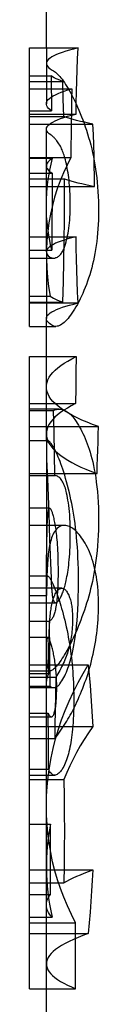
# Model space of a CAD drawing. Header units: inches. Extents: x 0 to 286, y 0 to 185.
# Tile 57 of 72: x 159.3441 to 159.4066, y 136.8182 to 137.7076. Entities that reach past the tile are written whole.
import ezdxf

# ---------------------------------------------------------------- set-up
doc = ezdxf.new("R2010")
doc.units = ezdxf.units.IN
doc.header["$LTSCALE"] = 15.75
doc.header["$MEASUREMENT"] = 0
doc.linetypes.add('HIDDEN', pattern=[0.2, 0.1, -0.1])
doc.layers.get('0').update_dxf_attribs({"linetype": 'CONTINUOUS'})
doc.layers.add('DEFAULT_2', color=8, linetype='HIDDEN')

msp = doc.modelspace()

# ---------------------------------------------------------------- linework, layer by layer
at = {"color": 7, "linetype": 'Continuous'}
for p, q in [((159.35939, 137.68206), (159.35939, 138.05706)), ((159.3441, 137.43054), (159.3441, 137.68206)), ((159.3441, 137.68206), (159.38803, 137.68206)), ((159.3441, 137.62233), (159.38619, 137.62233)), ((159.35939, 137.51144), (159.35939, 137.60883)), ((159.3441, 137.51144), (159.38619, 137.51144)), ((159.3441, 137.45171), (159.38803, 137.45171)), ((159.35939, 137.3273), (159.35939, 137.4377)), ((159.3441, 137.43054), (159.35939, 137.43054)), ((159.3441, 136.83232), (159.3441, 137.40325)), ((159.3441, 137.40325), (159.35939, 137.40325)), ((159.35939, 137.35582), (159.3441, 137.35582)), ((159.3441, 137.35458), (159.35939, 137.35458)), ((159.36089, 137.3273), (159.3441, 137.3273)), ((159.3441, 137.10429), (159.36607, 137.10429)), ((159.35939, 136.99696), (159.35939, 137.10429)), ((159.3441, 136.89187), (159.38584, 136.89187)), ((159.3441, 136.83232), (159.38584, 136.83232)), ((159.35939, 136.38413), (159.35939, 136.83232))]:
    msp.add_line(p, q, dxfattribs=at)
for points in [[(159.38619, 137.62233), (159.3864, 137.63235), (159.38666, 137.64234), (159.38695, 137.65231), (159.38727, 137.66225), (159.38763, 137.67217), (159.38803, 137.68206)], [(159.35939, 137.60882), (159.35954, 137.60986), (159.36002, 137.61093), (159.36081, 137.612), (159.36193, 137.61307), (159.36337, 137.61413), (159.36513, 137.61518), (159.36721, 137.61623), (159.3696, 137.61727), (159.3723, 137.6183), (159.37532, 137.61933), (159.37864, 137.62034), (159.38226, 137.62134), (159.38619, 137.62233)], [(159.38803, 137.45171), (159.38763, 137.4616), (159.38727, 137.47152), (159.38695, 137.48146), (159.38666, 137.49143), (159.3864, 137.50142), (159.38619, 137.51144)], [(159.35939, 137.4377), (159.35948, 137.43851), (159.35987, 137.43956), (159.36057, 137.44061), (159.36157, 137.44165), (159.36288, 137.44269), (159.36449, 137.44372), (159.3664, 137.44475), (159.36861, 137.44577), (159.37112, 137.44678), (159.37393, 137.44779), (159.37702, 137.44878), (159.38041, 137.44977), (159.38408, 137.45074), (159.38803, 137.45171)], [(159.36329, 137.3253), (159.36274, 137.32599), (159.36224, 137.32653), (159.36178, 137.32692), (159.36137, 137.32718), (159.36101, 137.32729), (159.36089, 137.3273)], [(159.37945, 137.2835), (159.37856, 137.28697), (159.37768, 137.29024), (159.37681, 137.29332), (159.37595, 137.29622), (159.3751, 137.29896), (159.37426, 137.30154), (159.37343, 137.30397), (159.3726, 137.30628), (159.37178, 137.30846), (159.37096, 137.31053), (159.37015, 137.3125), (159.36934, 137.31436), (159.36854, 137.31611), (159.36775, 137.31775), (159.36697, 137.31929), (159.3662, 137.32073), (159.36544, 137.32205), (159.3647, 137.32326), (159.36398, 137.32434), (159.36329, 137.3253)], [(159.38843, 137.19959), (159.3884, 137.20558), (159.38831, 137.21129), (159.38817, 137.21669), (159.38796, 137.22184), (159.38771, 137.22675), (159.38741, 137.23145), (159.38707, 137.23599), (159.38668, 137.24036), (159.38625, 137.24458), (159.38579, 137.24866), (159.38529, 137.25259), (159.38476, 137.2564), (159.3842, 137.26008), (159.38361, 137.26366), (159.38298, 137.26716), (159.38233, 137.27057), (159.38165, 137.2739), (159.38095, 137.27716), (159.38021, 137.28037), (159.37945, 137.2835)], [(159.37962, 137.12384), (159.38042, 137.12633), (159.3812, 137.12895), (159.38194, 137.1317), (159.38265, 137.13459), (159.38332, 137.13763), (159.38397, 137.14084), (159.38458, 137.14423), (159.38516, 137.14782), (159.3857, 137.15164), (159.38621, 137.1557), (159.38668, 137.16004), (159.3871, 137.16466), (159.38747, 137.16958), (159.38779, 137.17483), (159.38805, 137.18044), (159.38825, 137.18642), (159.38837, 137.19281), (159.38843, 137.19959)], [(159.3717, 137.10777), (159.3726, 137.10906), (159.37348, 137.11042), (159.37434, 137.11185), (159.37517, 137.11336), (159.37597, 137.11493), (159.37675, 137.11656), (159.3775, 137.11827), (159.37823, 137.12005), (159.37894, 137.12191), (159.37962, 137.12384)], [(159.36607, 137.10429), (159.36649, 137.10431), (159.36711, 137.1044), (159.36773, 137.10457), (159.36833, 137.10482), (159.36893, 137.10513), (159.36951, 137.10552), (159.37008, 137.10597), (159.37063, 137.1065), (159.37117, 137.1071), (159.3717, 137.10777)], [(159.38584, 136.89187), (159.38201, 136.89943), (159.37845, 136.9071), (159.37519, 136.9149), (159.37221, 136.92279), (159.36954, 136.93079), (159.36717, 136.93888), (159.3651, 136.94707), (159.36335, 136.95533), (159.36191, 136.96366), (159.36079, 136.97207), (159.36, 136.98053), (159.35953, 136.98905), (159.35939, 136.99691)], [(159.38584, 136.83232), (159.38573, 136.84225), (159.38567, 136.85217), (159.38564, 136.86209), (159.38567, 136.87202), (159.38573, 136.88194), (159.38584, 136.89187)]]:
    msp.add_lwpolyline(points, dxfattribs=at)
at = {"layer": 'DEFAULT_2', "color": 8, "linetype": 'HIDDEN'}
for p, q in [((159.35939, 137.68206), (159.35939, 137.63157)), ((159.3441, 137.65684), (159.36374, 137.65684)), ((159.3441, 137.6518), (159.3742, 137.6518)), ((159.36374, 137.65684), (159.36418, 137.62521)), ((159.37467, 137.63597), (159.3742, 137.6518)), ((159.3441, 137.64527), (159.38237, 137.64527)), ((159.37506, 137.62018), (159.37467, 137.63597)), ((159.3441, 137.62521), (159.36418, 137.62521)), ((159.3441, 137.62018), (159.37506, 137.62018)), ((159.3441, 137.61327), (159.40152, 137.61327)), ((159.3441, 137.58322), (159.38162, 137.58322)), ((159.3441, 137.5824), (159.36505, 137.5824)), ((159.3441, 137.56893), (159.36457, 137.56893)), ((159.36457, 137.56893), (159.36457, 137.54573)), ((159.3441, 137.56389), (159.37581, 137.56389)), ((159.37583, 137.54536), (159.37581, 137.56389)), ((159.3441, 137.55698), (159.40292, 137.55698)), ((159.36457, 137.54573), (159.36448, 137.52253)), ((159.36448, 137.52253), (159.36429, 137.49931)), ((159.35939, 137.49792), (159.35939, 137.51144)), ((159.3441, 137.49931), (159.36429, 137.49931)), ((159.3441, 137.49222), (159.36575, 137.49222)), ((159.35939, 137.49469), (159.35939, 137.4377)), ((159.3441, 137.458), (159.36285, 137.458)), ((159.3441, 137.45231), (159.3742, 137.45231)), ((159.35939, 137.43054), (159.36797, 137.43054)), ((159.35939, 137.40325), (159.38641, 137.40325)), ((159.38641, 137.40325), (159.38612, 137.38912)), ((159.38612, 137.38912), (159.38589, 137.37496)), ((159.38589, 137.37496), (159.38574, 137.36078)), ((159.3441, 137.36078), (159.38574, 137.36078)), ((159.37078, 137.35582), (159.35939, 137.35582)), ((159.35939, 137.35458), (159.36595, 137.35458)), ((159.36639, 137.33495), (159.36595, 137.35458)), ((159.3441, 137.34003), (159.4064, 137.34003)), ((159.36676, 137.31535), (159.36639, 137.33495)), ((159.35939, 137.3273), (159.35939, 137.19593)), ((159.35939, 137.32143), (159.35939, 137.32026)), ((159.36706, 137.29578), (159.36676, 137.31535)), ((159.35964, 137.31039), (159.36038, 137.29275)), ((159.3441, 137.29755), (159.40515, 137.29755)), ((159.3441, 137.29578), (159.36706, 137.29578)), ((159.36038, 137.29275), (159.36151, 137.26195)), ((159.36231, 137.26647), (159.3441, 137.26647)), ((159.36151, 137.26195), (159.36234, 137.23806)), ((159.37576, 137.25083), (159.3441, 137.25083)), ((159.36002, 137.24294), (159.36018, 137.24943)), ((159.36234, 137.23806), (159.36364, 137.20315)), ((159.35954, 137.20213), (159.35966, 137.21782)), ((159.36075, 137.20494), (159.3441, 137.20494)), ((159.35953, 137.18759), (159.35939, 137.19598)), ((159.35941, 137.17733), (159.35954, 137.20213)), ((159.36364, 137.20315), (159.36377, 137.20046)), ((159.36377, 137.20046), (159.36389, 137.19802)), ((159.36389, 137.19802), (159.36402, 137.19574)), ((159.37339, 137.19402), (159.3441, 137.19402)), ((159.3441, 137.18759), (159.35953, 137.18759)), ((159.35959, 137.19187), (159.35953, 137.18759)), ((159.3441, 137.18099), (159.36769, 137.18099)), ((159.35939, 137.10429), (159.35941, 137.17733)), ((159.3441, 137.16446), (159.36205, 137.16446)), ((159.36205, 137.16446), (159.36228, 137.13502)), ((159.35944, 137.14803), (159.3594, 137.15502)), ((159.36078, 137.14951), (159.3441, 137.14951)), ((159.35949, 137.14347), (159.35944, 137.14803)), ((159.35957, 137.13919), (159.35949, 137.14347)), ((159.36165, 137.13735), (159.36173, 137.14299)), ((159.36173, 137.14299), (159.3618, 137.14674)), ((159.3618, 137.14674), (159.3619, 137.15051)), ((159.35943, 137.13471), (159.3594, 137.11693)), ((159.35946, 137.13801), (159.35943, 137.13471)), ((159.35962, 137.13718), (159.35957, 137.13919)), ((159.3616, 137.13153), (159.36165, 137.13735)), ((159.36228, 137.13502), (159.36263, 137.10567)), ((159.3441, 137.12496), (159.3973, 137.12496)), ((159.36155, 137.11703), (159.3616, 137.13153)), ((159.3441, 137.11952), (159.36314, 137.11952)), ((159.3441, 137.11703), (159.36155, 137.11703)), ((159.3441, 137.1138), (159.36785, 137.1138)), ((159.3441, 137.10567), (159.36263, 137.10567)), ((159.3441, 137.10505), (159.3594, 137.10505)), ((159.3594, 137.10505), (159.35939, 137.10605)), ((159.3441, 137.0811), (159.36109, 137.0811)), ((159.36123, 137.05588), (159.36109, 137.0811)), ((159.3441, 137.07784), (159.36381, 137.07784)), ((159.3441, 137.0691), (159.40126, 137.0691)), ((159.3441, 137.05823), (159.36697, 137.05823)), ((159.36143, 137.03071), (159.36123, 137.05588)), ((159.36697, 137.05823), (159.36936, 137.06148)), ((159.3441, 137.03071), (159.36143, 137.03071)), ((159.3441, 137.02524), (159.36695, 137.02524)), ((159.3441, 137.02143), (159.37516, 137.02143)), ((159.35939, 136.83232), (159.35939, 136.99696)), ((159.3441, 136.98098), (159.36306, 136.98098)), ((159.36315, 136.95979), (159.36306, 136.98098)), ((159.36316, 136.93859), (159.36315, 136.95979)), ((159.3441, 136.93966), (159.40134, 136.93966)), ((159.36307, 136.9174), (159.36316, 136.93859)), ((159.3441, 136.92781), (159.37519, 136.92781)), ((159.3441, 136.9174), (159.36307, 136.9174)), ((159.3441, 136.89684), (159.36478, 136.89684)), ((159.3441, 136.88205), (159.3973, 136.88205))]:
    msp.add_line(p, q, dxfattribs=at)
for points in [[(159.38803, 137.68206), (159.38403, 137.68109), (159.38031, 137.6801), (159.37689, 137.6791), (159.37376, 137.67809), (159.37094, 137.67707), (159.36842, 137.67604), (159.3662, 137.67501), (159.3643, 137.67396), (159.3627, 137.67292), (159.36141, 137.67186), (159.36044, 137.6708), (159.35978, 137.66974), (159.35944, 137.66868), (159.35939, 137.66806)], [(159.35939, 137.66806), (159.35941, 137.66762), (159.3597, 137.66656), (159.36031, 137.66549), (159.36123, 137.66443), (159.36246, 137.66337), (159.36401, 137.66232), (159.36587, 137.66127)], [(159.36587, 137.66127), (159.36675, 137.66076), (159.36765, 137.66012), (159.36858, 137.65935), (159.36953, 137.65847), (159.3705, 137.65747), (159.3715, 137.65636), (159.37252, 137.65514), (159.37356, 137.6538), (159.37463, 137.65234), (159.37572, 137.65077), (159.37683, 137.64907), (159.37796, 137.64727), (159.37911, 137.64535), (159.38027, 137.64332), (159.38145, 137.64119), (159.38263, 137.63894), (159.38383, 137.63657), (159.38505, 137.63408), (159.38627, 137.63147), (159.38751, 137.62873), (159.38876, 137.62586), (159.39002, 137.62286)], [(159.3742, 137.6518), (159.37204, 137.65263), (159.37004, 137.65346), (159.36821, 137.6543), (159.36655, 137.65514), (159.36506, 137.65599), (159.36374, 137.65684)], [(159.35939, 137.63157), (159.35941, 137.63199), (159.35967, 137.63313), (159.36024, 137.63426), (159.36112, 137.63539), (159.36229, 137.63652), (159.36377, 137.63764), (159.36554, 137.63875), (159.36762, 137.63986), (159.36999, 137.64096), (159.37265, 137.64206), (159.3756, 137.64314), (159.37884, 137.64421), (159.38237, 137.64527)], [(159.38237, 137.64527), (159.38216, 137.63496), (159.38198, 137.62463), (159.38184, 137.61429), (159.38173, 137.60394), (159.38166, 137.59359), (159.38162, 137.58322)], [(159.36418, 137.62521), (159.36263, 137.62634), (159.36138, 137.62746), (159.36043, 137.62859), (159.35979, 137.62973), (159.35945, 137.63086), (159.35939, 137.63157)], [(159.39002, 137.62286), (159.39119, 137.61997), (159.39233, 137.61701), (159.39345, 137.61399), (159.39453, 137.61091), (159.39559, 137.60777), (159.39661, 137.60455), (159.3976, 137.60126), (159.39855, 137.5979), (159.39946, 137.59446), (159.40033, 137.59095), (159.40115, 137.58738), (159.40191, 137.58376), (159.40262, 137.58011), (159.40328, 137.57639), (159.40388, 137.57261), (159.40443, 137.56874), (159.40492, 137.56476), (159.40535, 137.5607), (159.40573, 137.55654), (159.40604, 137.55231), (159.40627, 137.54801), (159.40645, 137.54365), (159.40655, 137.53925), (159.40658, 137.5348)], [(159.40152, 137.61327), (159.39755, 137.6141), (159.39377, 137.61494), (159.39017, 137.61579), (159.38676, 137.61665), (159.38354, 137.61752), (159.38052, 137.6184), (159.37769, 137.61928), (159.37506, 137.62018)], [(159.40292, 137.55698), (159.40282, 137.56632), (159.40267, 137.57568), (159.40247, 137.58505), (159.40221, 137.59444), (159.40189, 137.60385), (159.40152, 137.61327)], [(159.36346, 137.60346), (159.362, 137.60452), (159.36086, 137.60559), (159.36005, 137.60665), (159.35956, 137.60772), (159.35939, 137.60882)], [(159.3761, 137.58285), (159.37574, 137.58413), (159.37536, 137.58536), (159.37497, 137.58654), (159.37455, 137.58768), (159.37412, 137.58881), (159.37366, 137.58992), (159.37317, 137.59102), (159.37264, 137.59212), (159.37207, 137.59323), (159.37146, 137.59432), (159.37082, 137.59539), (159.37017, 137.5964), (159.36956, 137.59729), (159.36897, 137.59809), (159.36841, 137.59881), (159.36788, 137.59945), (159.36736, 137.60003), (159.36687, 137.60056), (159.36638, 137.60105), (159.36592, 137.6015), (159.36547, 137.60191), (159.36503, 137.60228), (159.36462, 137.60262), (159.36421, 137.60293), (159.36383, 137.60321), (159.36346, 137.60346)], [(159.38162, 137.58322), (159.3781, 137.57628), (159.37487, 137.56921), (159.37192, 137.56202), (159.36926, 137.55469), (159.3669, 137.54722), (159.36484, 137.53964), (159.3631, 137.53193), (159.36169, 137.5241), (159.3606, 137.51617), (159.35986, 137.50813), (159.35946, 137.5), (159.35939, 137.49476)], [(159.36505, 137.5824), (159.36372, 137.58154), (159.36257, 137.58069), (159.3616, 137.57983), (159.36082, 137.57898), (159.3602, 137.57814), (159.35976, 137.57729), (159.35949, 137.57645), (159.35939, 137.57561), (159.35939, 137.57552)], [(159.35939, 137.54044), (159.35949, 137.5456), (159.35975, 137.55078), (159.36019, 137.55597), (159.36079, 137.56118), (159.36157, 137.56643), (159.36253, 137.57171), (159.3637, 137.57703), (159.36505, 137.5824)], [(159.38105, 137.54124), (159.38103, 137.54431), (159.38097, 137.54726), (159.38087, 137.5501), (159.38074, 137.55282), (159.38057, 137.55543), (159.38037, 137.55795), (159.38015, 137.56038), (159.3799, 137.56273), (159.37962, 137.565), (159.37932, 137.56719), (159.37899, 137.56932), (159.37865, 137.57138), (159.37828, 137.57339), (159.37789, 137.57536), (159.37748, 137.57728), (159.37704, 137.57917), (159.37658, 137.58103), (159.3761, 137.58285)], [(159.35939, 137.57552), (159.35945, 137.57477), (159.35968, 137.57393), (159.36008, 137.57309), (159.36065, 137.57225), (159.36138, 137.57142), (159.36228, 137.57059), (159.36334, 137.56976), (159.36457, 137.56893)], [(159.37581, 137.56389), (159.37852, 137.56299), (159.38142, 137.56211), (159.38452, 137.56123), (159.38782, 137.56036), (159.39131, 137.5595), (159.39499, 137.55865), (159.39886, 137.55781), (159.40292, 137.55698)], [(159.37551, 137.50823), (159.37573, 137.52681), (159.37583, 137.54536)], [(159.36213, 137.50955), (159.36128, 137.51468), (159.36059, 137.51982), (159.36005, 137.52497), (159.35967, 137.53012), (159.35945, 137.53528), (159.35939, 137.53981)], [(159.37616, 137.50315), (159.37671, 137.50496), (159.37722, 137.50682), (159.37771, 137.50873), (159.37816, 137.5107), (159.37859, 137.51272), (159.37898, 137.51482), (159.37934, 137.51699), (159.37968, 137.51924), (159.37998, 137.52159), (159.38025, 137.52403), (159.38048, 137.52658), (159.38068, 137.52924), (159.38084, 137.53203), (159.38095, 137.53495), (159.38103, 137.53802), (159.38105, 137.54124)], [(159.40658, 137.5348), (159.40654, 137.5307), (159.40644, 137.52663), (159.40627, 137.52261), (159.40603, 137.51863), (159.40572, 137.51473), (159.40535, 137.5109), (159.40491, 137.50716), (159.40442, 137.50352), (159.40387, 137.49999), (159.40327, 137.49655), (159.40262, 137.49319), (159.40192, 137.48989), (159.40116, 137.48665), (159.40034, 137.48346), (159.39948, 137.48032), (159.39857, 137.47725), (159.39761, 137.47425), (159.39661, 137.47131), (159.39557, 137.46846), (159.3945, 137.46568), (159.3934, 137.46299), (159.39227, 137.46038), (159.39113, 137.45787), (159.38996, 137.45544)], [(159.38619, 137.51144), (159.38243, 137.51049), (159.37895, 137.50953), (159.37574, 137.50856), (159.37281, 137.50759), (159.37017, 137.5066), (159.36781, 137.50561), (159.36574, 137.50461), (159.36396, 137.5036), (159.36247, 137.50259), (159.36127, 137.50157), (159.36036, 137.50055), (159.35975, 137.49953), (159.35944, 137.49851), (159.35939, 137.49792)], [(159.36429, 137.49931), (159.36314, 137.50443), (159.36213, 137.50955)], [(159.3742, 137.45231), (159.37475, 137.47098), (159.37518, 137.48961), (159.37551, 137.50823)], [(159.35939, 137.49792), (159.35941, 137.49749), (159.35969, 137.49646), (159.36025, 137.49544), (159.36111, 137.49442), (159.36227, 137.49341)], [(159.36575, 137.49222), (159.36587, 137.49222), (159.36641, 137.49225), (159.36696, 137.49234), (159.36753, 137.49247), (159.36811, 137.49266), (159.36871, 137.49291), (159.36933, 137.49323), (159.36997, 137.49363), (159.37061, 137.49411), (159.37125, 137.49466), (159.37186, 137.49527), (159.37244, 137.49592), (159.37298, 137.49661), (159.37349, 137.49734), (159.37396, 137.49809), (159.3744, 137.49887), (159.3748, 137.49968), (159.37518, 137.50051), (159.37553, 137.50137), (159.37586, 137.50225), (159.37616, 137.50315)], [(159.35939, 137.49476), (159.35941, 137.49178), (159.35972, 137.48346), (159.36039, 137.47506), (159.36144, 137.46657), (159.36285, 137.458)], [(159.36227, 137.49341), (159.36264, 137.49314), (159.36303, 137.4929), (159.36345, 137.4927), (159.3639, 137.49252), (159.36436, 137.49239), (159.36485, 137.49229), (159.36535, 137.49223), (159.36575, 137.49222)], [(159.36285, 137.458), (159.3642, 137.45704), (159.36577, 137.45608), (159.36756, 137.45513), (159.36956, 137.45418), (159.37177, 137.45324), (159.3742, 137.45231)], [(159.38996, 137.45544), (159.38867, 137.45286), (159.38739, 137.45046), (159.38614, 137.44823), (159.38491, 137.44616), (159.38371, 137.44424), (159.38251, 137.44244), (159.38133, 137.44078), (159.38015, 137.43923), (159.37897, 137.43779), (159.3778, 137.43647), (159.37665, 137.43527), (159.3755, 137.4342), (159.37437, 137.43326), (159.37327, 137.43246), (159.37219, 137.4318), (159.37113, 137.43127), (159.3701, 137.43089), (159.3691, 137.43064), (159.36811, 137.43054), (159.36797, 137.43054)], [(159.36532, 137.4312), (159.36357, 137.43224), (159.36213, 137.43328), (159.36098, 137.43432), (159.36015, 137.43537), (159.35962, 137.43642), (159.35939, 137.43747), (159.35939, 137.4377)], [(159.36797, 137.43054), (159.36715, 137.4306), (159.36622, 137.43082), (159.36532, 137.4312)], [(159.35939, 137.37591), (159.35954, 137.37804), (159.36003, 137.38022), (159.36084, 137.38239), (159.36198, 137.38456), (159.36344, 137.38671), (159.36522, 137.38884), (159.36732, 137.39097), (159.36973, 137.39307), (159.37246, 137.39515), (159.3755, 137.39721), (159.37884, 137.39925), (159.38247, 137.40126), (159.38641, 137.40325)], [(159.4064, 137.34003), (159.40115, 137.34196), (159.3962, 137.34392), (159.39154, 137.34592), (159.38718, 137.34795), (159.38312, 137.35), (159.37937, 137.35207), (159.37593, 137.35417), (159.37281, 137.35629), (159.37001, 137.35843), (159.36753, 137.36058), (159.36538, 137.36274), (159.36356, 137.36491), (159.36206, 137.3671), (159.3609, 137.36928), (159.36006, 137.37147), (159.35956, 137.37366), (159.35939, 137.37591)], [(159.38574, 137.36078), (159.38192, 137.3588), (159.37838, 137.3568), (159.37513, 137.35478), (159.37218, 137.35273), (159.36952, 137.35065), (159.36717, 137.34856), (159.36512, 137.34645), (159.36338, 137.34432), (159.36195, 137.34218), (159.36083, 137.34002), (159.36003, 137.33786), (159.35955, 137.33568), (159.35939, 137.33349)], [(159.36595, 137.35458), (159.36716, 137.35515), (159.36842, 137.35554), (159.36971, 137.35576), (159.37078, 137.35582)], [(159.37078, 137.35582), (159.37101, 137.35582), (159.37231, 137.35571), (159.37358, 137.35547), (159.37482, 137.3551), (159.37602, 137.35461), (159.37718, 137.35403), (159.3783, 137.35336), (159.37937, 137.3526), (159.3804, 137.35177), (159.38139, 137.35087), (159.38234, 137.3499), (159.38325, 137.34887), (159.38413, 137.34777)], [(159.38413, 137.34777), (159.3852, 137.34632), (159.38626, 137.34478), (159.38732, 137.34315), (159.38837, 137.34144), (159.38941, 137.33964), (159.39045, 137.33775), (159.39146, 137.33578), (159.39247, 137.33372), (159.39345, 137.33157), (159.39442, 137.32934), (159.39536, 137.32702), (159.39628, 137.32462), (159.39717, 137.32215), (159.39803, 137.31959), (159.39887, 137.31697), (159.39967, 137.31426)], [(159.40515, 137.29755), (159.40544, 137.30466), (159.4057, 137.31176), (159.40592, 137.31884), (159.40611, 137.32591), (159.40627, 137.33298), (159.4064, 137.34003)], [(159.35939, 137.33349), (159.35954, 137.33132), (159.36003, 137.32913), (159.36083, 137.32694), (159.36195, 137.32475), (159.3634, 137.32257), (159.36517, 137.32039), (159.36726, 137.31822), (159.36967, 137.31607), (159.37239, 137.31392), (159.37543, 137.3118), (159.37878, 137.30969), (159.38244, 137.3076), (159.38639, 137.30554), (159.39065, 137.3035), (159.3952, 137.30148), (159.40003, 137.2995), (159.40515, 137.29755)], [(159.36017, 137.32685), (159.35998, 137.32648), (159.35982, 137.32603), (159.3597, 137.32547), (159.35959, 137.32483), (159.35951, 137.32409), (159.35946, 137.32327), (159.35942, 137.32239), (159.35939, 137.32143)], [(159.36089, 137.3273), (159.36069, 137.32727), (159.36041, 137.32712), (159.36017, 137.32685)], [(159.35939, 137.31942), (159.3594, 137.31825), (159.35943, 137.31696), (159.35947, 137.31554), (159.35951, 137.31397), (159.35964, 137.31039)], [(159.39967, 137.31426), (159.40048, 137.31129), (159.40126, 137.30817), (159.402, 137.30489), (159.4027, 137.30144), (159.40337, 137.29781), (159.40398, 137.294), (159.40454, 137.29), (159.40505, 137.28579), (159.40549, 137.28135), (159.40587, 137.27667), (159.40617, 137.27175), (159.4064, 137.26657), (159.40653, 137.26111), (159.40658, 137.25538)], [(159.37729, 137.28172), (159.37693, 137.28307), (159.37655, 137.28435), (159.37615, 137.28555), (159.37573, 137.28669), (159.37529, 137.28776), (159.37483, 137.28878), (159.37434, 137.28974), (159.37383, 137.29064), (159.37329, 137.2915), (159.37271, 137.2923), (159.3721, 137.29304), (159.37146, 137.29371), (159.37078, 137.2943), (159.37008, 137.29481), (159.36935, 137.29522), (159.3686, 137.29552), (159.36783, 137.29571), (159.36706, 137.29578)], [(159.38105, 137.24191), (159.38102, 137.24607), (159.38095, 137.24997), (159.38083, 137.25362), (159.38066, 137.25703), (159.38046, 137.26022), (159.38021, 137.26322), (159.37994, 137.26602), (159.37964, 137.26866), (159.37931, 137.27115), (159.37895, 137.2735), (159.37857, 137.27572), (159.37817, 137.27782), (159.37774, 137.27982), (159.37729, 137.28172)], [(159.36134, 137.2645), (159.36141, 137.26487), (159.3615, 137.26521), (159.36158, 137.26551), (159.36167, 137.26576), (159.36177, 137.26598), (159.36187, 137.26615), (159.36197, 137.26629), (159.36207, 137.26639), (159.36218, 137.26644), (159.3623, 137.26647), (159.36231, 137.26647)], [(159.36231, 137.26647), (159.36241, 137.26646), (159.36253, 137.26641), (159.36266, 137.26633), (159.36279, 137.26622), (159.36293, 137.26607), (159.36307, 137.26589)], [(159.36018, 137.24943), (159.36026, 137.25196), (159.36031, 137.25316), (159.36037, 137.25433), (159.36042, 137.25546), (159.36049, 137.25655), (159.36055, 137.25761), (159.36063, 137.25863), (159.36071, 137.2596), (159.36079, 137.26054), (159.36089, 137.26143), (159.36099, 137.26227), (159.3611, 137.26306), (159.36121, 137.2638), (159.36134, 137.2645)], [(159.36307, 137.26589), (159.36331, 137.26553), (159.36355, 137.2651), (159.36379, 137.26461), (159.36404, 137.26406), (159.36428, 137.26344), (159.36453, 137.26276), (159.36477, 137.26201), (159.36502, 137.26119), (159.36527, 137.26031), (159.36552, 137.25935), (159.36578, 137.25831), (159.36603, 137.25719), (159.36629, 137.25599), (159.36655, 137.2547), (159.36682, 137.25331), (159.36708, 137.25181), (159.36735, 137.25021), (159.36762, 137.2485)], [(159.37576, 137.25083), (159.37492, 137.25079), (159.37383, 137.25061), (159.37274, 137.25029), (159.37166, 137.24981), (159.37061, 137.24918), (159.36958, 137.24838), (159.36857, 137.2474), (159.36759, 137.24625)], [(159.36762, 137.2485), (159.36786, 137.24692), (159.36808, 137.24526), (159.3683, 137.24351), (159.3685, 137.24167), (159.3687, 137.23974), (159.36889, 137.23769), (159.36907, 137.23552), (159.36924, 137.23321), (159.36939, 137.23076), (159.36954, 137.22814), (159.36966, 137.22537), (159.36977, 137.22242), (159.36985, 137.21929), (159.36991, 137.21597), (159.36995, 137.21246), (159.36996, 137.20876)], [(159.39123, 137.23972), (159.39015, 137.24116), (159.38904, 137.24252), (159.38793, 137.2438), (159.3868, 137.24499), (159.38568, 137.24607), (159.38456, 137.24704), (159.38345, 137.2479), (159.38237, 137.24864), (159.3813, 137.24927), (159.38024, 137.24979), (159.3792, 137.25021), (159.37815, 137.25053), (159.37709, 137.25073), (159.37602, 137.25083), (159.37576, 137.25083)], [(159.40658, 137.25538), (159.40654, 137.251), (159.40643, 137.2465), (159.40625, 137.24185), (159.40599, 137.23716), (159.40565, 137.23247), (159.40523, 137.22785), (159.40475, 137.22338), (159.40421, 137.21907), (159.40363, 137.21498), (159.40301, 137.21107), (159.40235, 137.20732), (159.40166, 137.20372), (159.40094, 137.20022), (159.40018, 137.19682), (159.39938, 137.19348), (159.39855, 137.19018), (159.39766, 137.1869), (159.39674, 137.18366), (159.39577, 137.18044), (159.39477, 137.17727), (159.39373, 137.17415), (159.39267, 137.17109), (159.39158, 137.16811), (159.39048, 137.16519)], [(159.35966, 137.21782), (159.35981, 137.23129), (159.35991, 137.23733), (159.36002, 137.24294)], [(159.36759, 137.24625), (159.36675, 137.24507), (159.36599, 137.2438), (159.3653, 137.24244), (159.36467, 137.241), (159.36411, 137.23948), (159.3636, 137.23789), (159.36313, 137.23622), (159.36271, 137.23448), (159.36232, 137.23266), (159.36198, 137.23076), (159.36166, 137.22877), (159.36137, 137.22671)], [(159.37728, 137.20101), (159.37765, 137.20276), (159.378, 137.20457), (159.37835, 137.20646), (159.37868, 137.20843), (159.37899, 137.21048), (159.37929, 137.21264), (159.37958, 137.2149), (159.37984, 137.21729), (159.38009, 137.21981), (159.38032, 137.22247), (159.38052, 137.22528), (159.38069, 137.22825), (159.38084, 137.23139), (159.38095, 137.2347), (159.38101, 137.23821), (159.38105, 137.24191)], [(159.40658, 137.17825), (159.40655, 137.18174), (159.40646, 137.18517), (159.40631, 137.18856), (159.4061, 137.19188), (159.40582, 137.19513), (159.40549, 137.19829), (159.40509, 137.20134), (159.40465, 137.20428), (159.40415, 137.2071), (159.40361, 137.20982), (159.40302, 137.21246), (159.40237, 137.21501), (159.40168, 137.21751), (159.40093, 137.21994), (159.40013, 137.2223), (159.39929, 137.22459), (159.39839, 137.2268), (159.39746, 137.22893), (159.39649, 137.23097), (159.39548, 137.23291), (159.39445, 137.23476), (159.39339, 137.23652), (159.39232, 137.23817), (159.39123, 137.23972)], [(159.36137, 137.22671), (159.36116, 137.225), (159.36097, 137.22317), (159.36079, 137.22123), (159.36062, 137.21915), (159.36046, 137.21693), (159.36032, 137.21454), (159.36018, 137.21197), (159.36006, 137.20921), (159.35994, 137.20623), (159.35984, 137.20302), (159.35974, 137.19958), (159.35959, 137.19187)], [(159.35939, 137.19693), (159.35941, 137.19827), (159.35944, 137.19947), (159.35949, 137.20054), (159.35955, 137.2015), (159.35964, 137.20233), (159.35974, 137.20305), (159.35986, 137.20365), (159.36001, 137.20414), (159.36017, 137.20451), (159.36036, 137.20477), (159.36058, 137.20492), (159.36075, 137.20494)], [(159.36075, 137.20494), (159.36083, 137.20494), (159.36111, 137.20484), (159.36142, 137.2046), (159.36176, 137.20425), (159.36213, 137.20376), (159.36253, 137.20317), (159.36296, 137.20246), (159.36341, 137.20164)], [(159.36996, 137.20876), (159.36994, 137.20518), (159.3699, 137.20183), (159.36982, 137.19872), (159.36973, 137.19583), (159.3696, 137.19313), (159.36946, 137.19062), (159.3693, 137.18829), (159.36913, 137.18612), (159.36894, 137.1841), (159.36873, 137.18221), (159.36852, 137.18045), (159.36829, 137.17879), (159.36804, 137.17724), (159.36779, 137.17578)], [(159.36341, 137.20164), (159.36399, 137.20053), (159.36459, 137.19933), (159.36521, 137.19803), (159.36584, 137.19664), (159.36648, 137.19517), (159.36713, 137.1936), (159.36779, 137.19196), (159.36846, 137.19023), (159.36913, 137.18841), (159.3698, 137.18652), (159.37048, 137.18454), (159.37116, 137.18247), (159.37183, 137.18034), (159.37251, 137.17811), (159.37319, 137.17577), (159.37388, 137.17333), (159.37457, 137.17076), (159.37527, 137.16805), (159.37598, 137.16519), (159.37669, 137.16217)], [(159.36402, 137.19574), (159.3641, 137.19465), (159.36417, 137.19358), (159.36425, 137.19252), (159.36434, 137.19149), (159.36443, 137.19047), (159.36453, 137.18948), (159.36464, 137.18852), (159.36476, 137.18761), (159.36489, 137.18673)], [(159.36935, 137.18175), (159.36984, 137.18219), (159.37032, 137.18271), (159.37079, 137.1833), (159.37126, 137.18396), (159.37171, 137.18468), (159.37215, 137.18545), (159.37257, 137.18626), (159.37298, 137.18711), (159.37337, 137.188), (159.37376, 137.18893), (159.37413, 137.18991), (159.3745, 137.19094), (159.37487, 137.19203), (159.37524, 137.19317), (159.3756, 137.19438), (159.37596, 137.19565), (159.37631, 137.19695), (159.37664, 137.19829), (159.37697, 137.19964), (159.37728, 137.20101)], [(159.36209, 137.15618), (159.36216, 137.15789), (159.36224, 137.1596), (159.36234, 137.16132), (159.36244, 137.16304), (159.36255, 137.16473), (159.36267, 137.16639), (159.36281, 137.16799), (159.36295, 137.16954), (159.3631, 137.17104), (159.36327, 137.17249), (159.36344, 137.1739), (159.36364, 137.17529), (159.36384, 137.17664), (159.36407, 137.17798), (159.36432, 137.1793), (159.36459, 137.18059), (159.3649, 137.18188), (159.36523, 137.18314), (159.3656, 137.18438), (159.36601, 137.18558), (159.36646, 137.18674), (159.36695, 137.18785), (159.36749, 137.18892), (159.36808, 137.18994), (159.36873, 137.19089), (159.36944, 137.19178)], [(159.36489, 137.18673), (159.36504, 137.18583), (159.3652, 137.18503), (159.36537, 137.18432), (159.36554, 137.18369), (159.36572, 137.18314), (159.36591, 137.18267), (159.3661, 137.18226), (159.3663, 137.18192), (159.36651, 137.18163), (159.36672, 137.1814), (159.36695, 137.18122), (159.36718, 137.1811), (159.36742, 137.18102), (159.36769, 137.18099)], [(159.36944, 137.19178), (159.3701, 137.19247), (159.37075, 137.19303), (159.37138, 137.19345), (159.372, 137.19375), (159.37261, 137.19394), (159.37321, 137.19402), (159.37339, 137.19403)], [(159.37339, 137.19403), (159.3738, 137.194), (159.37437, 137.19388), (159.37494, 137.19368), (159.37549, 137.19338), (159.37603, 137.19299), (159.37657, 137.19252), (159.37709, 137.19196), (159.37761, 137.19131), (159.37812, 137.19056), (159.37862, 137.18973)], [(159.37862, 137.18973), (159.37914, 137.18875), (159.37962, 137.18774), (159.38006, 137.1867), (159.38045, 137.18564), (159.3808, 137.18456), (159.38112, 137.18347), (159.38141, 137.18237), (159.38167, 137.18125), (159.38191, 137.18012), (159.38212, 137.17896), (159.3823, 137.17779), (159.38247, 137.17659), (159.38261, 137.17536), (159.38274, 137.1741), (159.38284, 137.1728), (159.38293, 137.17148), (159.38299, 137.17013), (159.38304, 137.16877), (159.38306, 137.1674), (159.38307, 137.16601)], [(159.36769, 137.18099), (159.36793, 137.18101), (159.36821, 137.18108), (159.36848, 137.18119), (159.36877, 137.18134), (159.36906, 137.18153), (159.36935, 137.18175)], [(159.40019, 137.12847), (159.40092, 137.13152), (159.40162, 137.13459), (159.40228, 137.13767), (159.4029, 137.14077), (159.40347, 137.14388), (159.404, 137.14699), (159.40448, 137.15011), (159.40491, 137.15322), (159.4053, 137.15633), (159.40563, 137.15945), (159.40591, 137.16256), (159.40615, 137.16568), (159.40633, 137.16881), (159.40647, 137.17194), (159.40655, 137.17509), (159.40658, 137.17825)], [(159.36779, 137.17578), (159.36756, 137.17464), (159.36732, 137.17355), (159.36706, 137.1725), (159.36678, 137.1715), (159.36648, 137.17055), (159.36616, 137.16966), (159.36582, 137.16882), (159.36546, 137.16804), (159.36508, 137.16731), (159.36469, 137.16666), (159.36427, 137.16607), (159.36385, 137.16557), (159.36341, 137.16515), (159.36296, 137.16482), (159.3625, 137.16459), (159.36205, 137.16446)], [(159.39048, 137.16519), (159.38937, 137.16235), (159.38824, 137.15957), (159.38709, 137.15683), (159.38594, 137.15416), (159.38479, 137.15156), (159.38364, 137.14906), (159.3825, 137.14665), (159.38137, 137.14435), (159.38026, 137.14215), (159.37916, 137.14005), (159.37807, 137.13803), (159.37699, 137.1361), (159.37591, 137.13425), (159.37483, 137.13248), (159.37376, 137.13078), (159.3727, 137.12917), (159.37164, 137.12764), (159.37059, 137.12621), (159.36956, 137.12489), (159.36857, 137.12369), (159.36761, 137.12263), (159.36669, 137.12169)], [(159.38307, 137.16601), (159.38306, 137.16425), (159.38302, 137.16245), (159.38295, 137.16061), (159.38285, 137.15875), (159.38271, 137.15688), (159.38254, 137.15504), (159.38234, 137.15324), (159.38212, 137.15149), (159.38187, 137.14978), (159.38159, 137.14812), (159.38129, 137.14649), (159.38097, 137.14489), (159.38062, 137.14331), (159.38024, 137.14174), (159.37983, 137.14018), (159.37939, 137.13862), (159.37892, 137.13706), (159.37842, 137.13549), (159.37788, 137.13392), (159.37731, 137.13236), (159.37671, 137.13081), (159.37608, 137.12926), (159.37541, 137.12771), (159.37471, 137.12616), (159.37396, 137.1246), (159.37318, 137.12304), (159.37235, 137.12146), (159.37149, 137.11988), (159.3706, 137.11832), (159.36969, 137.11677), (159.36877, 137.11527), (159.36785, 137.1138)], [(159.37669, 137.16217), (159.37739, 137.15908), (159.37805, 137.156), (159.37867, 137.15293), (159.37925, 137.14986), (159.37979, 137.1468), (159.3803, 137.14374), (159.38078, 137.14069), (159.38122, 137.13763), (159.38163, 137.13456), (159.382, 137.13146), (159.38235, 137.12834), (159.38267, 137.12519), (159.38295, 137.122), (159.38321, 137.11878), (159.38344, 137.11551), (159.38363, 137.1122), (159.38379, 137.10887), (159.38393, 137.10553), (159.38403, 137.10221), (159.38409, 137.09891), (159.38414, 137.09566), (159.38415, 137.09246)], [(159.3619, 137.15051), (159.36202, 137.15429), (159.36209, 137.15618)], [(159.35995, 137.14775), (159.35988, 137.1473), (159.35981, 137.14679), (159.35976, 137.14622), (159.3597, 137.14561), (159.35966, 137.14494), (159.35962, 137.14422), (159.35958, 137.14346), (159.35955, 137.14265), (159.35953, 137.14181), (159.3595, 137.14092), (159.35949, 137.13999), (159.35946, 137.13801)], [(159.36078, 137.14951), (159.36062, 137.14946), (159.36045, 137.14931), (159.36031, 137.14906), (159.36017, 137.14872), (159.36006, 137.14828), (159.35995, 137.14775)], [(159.36224, 137.14752), (159.36196, 137.14812), (159.36169, 137.14861), (159.36144, 137.14899), (159.36121, 137.14927), (159.36099, 137.14944), (159.36078, 137.14951)], [(159.3667, 137.13052), (159.36647, 137.1319), (159.36623, 137.13324), (159.36599, 137.13453), (159.36574, 137.13577), (159.36548, 137.13696), (159.36522, 137.13811), (159.36495, 137.13923), (159.36468, 137.14031), (159.36439, 137.14136), (159.3641, 137.14237), (159.3638, 137.14334), (159.3635, 137.14427), (159.36319, 137.14516), (159.36288, 137.146), (159.36256, 137.14678), (159.36224, 137.14752)], [(159.36038, 137.12515), (159.36025, 137.12621), (159.36013, 137.1274), (159.36002, 137.12871), (159.35992, 137.13014), (159.35983, 137.13171), (159.35975, 137.1334), (159.35968, 137.13522), (159.35962, 137.13718)], [(159.35939, 136.99691), (159.35958, 137.00619), (159.36011, 137.01482), (159.36097, 137.02346), (159.36217, 137.03212), (159.36371, 137.04077), (159.36558, 137.04941), (159.36779, 137.05803), (159.37034, 137.06662), (159.37322, 137.07517), (159.37644, 137.08368), (159.37998, 137.09212), (159.38385, 137.10049), (159.38803, 137.10876), (159.39251, 137.11691), (159.3973, 137.12496)], [(159.36314, 137.11952), (159.36297, 137.11953), (159.36257, 137.11964), (159.3622, 137.11985), (159.36188, 137.12018), (159.36159, 137.1206), (159.36133, 137.12112), (159.3611, 137.12173), (159.36089, 137.12244), (159.3607, 137.12325), (159.36054, 137.12415), (159.36038, 137.12515)], [(159.36876, 137.10451), (159.36875, 137.10637), (159.36872, 137.10819), (159.36867, 137.10996), (159.36861, 137.1117), (159.36853, 137.11339), (159.36843, 137.11505), (159.36832, 137.11669), (159.36819, 137.11829), (159.36806, 137.11988), (159.3679, 137.12144), (159.36774, 137.12297), (159.36756, 137.1245), (159.36736, 137.12601), (159.36716, 137.12752), (159.36694, 137.12902), (159.3667, 137.13052)], [(159.38486, 137.08676), (159.38593, 137.08899), (159.38701, 137.0913), (159.38809, 137.09368), (159.38917, 137.09613), (159.39024, 137.09864), (159.39129, 137.1012), (159.39232, 137.1038), (159.39333, 137.10643), (159.3943, 137.10907), (159.39524, 137.11174), (159.39614, 137.11444), (159.39702, 137.11716), (159.39786, 137.11993), (159.39867, 137.12273), (159.39945, 137.12557), (159.40019, 137.12847)], [(159.3973, 137.12496), (159.39811, 137.11554), (159.39886, 137.10617), (159.39955, 137.09684), (159.40018, 137.08755), (159.40075, 137.07831), (159.40126, 137.0691)], [(159.35939, 137.10605), (159.3594, 137.10705), (159.35955, 137.10905), (159.35984, 137.11105), (159.36027, 137.11305), (159.36084, 137.11504), (159.36155, 137.11703)], [(159.36669, 137.12169), (159.36588, 137.12096), (159.36515, 137.12038), (159.36451, 137.11996), (159.36394, 137.11968), (159.36343, 137.11954), (159.36314, 137.11952)], [(159.36785, 137.1138), (159.36763, 137.09531), (159.3675, 137.08605)], [(159.36263, 137.10567), (159.36308, 137.1053), (159.36357, 137.10499), (159.3641, 137.10472), (159.36466, 137.10451), (159.36525, 137.10436), (159.36586, 137.1043), (159.36607, 137.10429)], [(159.36381, 137.07784), (159.36397, 137.07785), (159.36428, 137.07793), (159.36459, 137.07809), (159.3649, 137.07833), (159.3652, 137.07865), (159.36549, 137.07906), (159.36578, 137.07954), (159.36607, 137.08012), (159.36634, 137.08078), (159.3666, 137.08152), (159.36685, 137.08233), (159.36708, 137.08321), (159.3673, 137.08414), (159.36749, 137.08513), (159.36768, 137.08619), (159.36785, 137.08731), (159.368, 137.0885), (159.36814, 137.08977), (159.36827, 137.09112), (159.36839, 137.09257), (159.36849, 137.09411), (159.36858, 137.09574), (159.36865, 137.09744), (159.3687, 137.09919), (159.36874, 137.10097), (159.36876, 137.10274), (159.36876, 137.10451)], [(159.38415, 137.09246), (159.38414, 137.08921), (159.38409, 137.08592), (159.38401, 137.08257), (159.3839, 137.07923), (159.38374, 137.07594), (159.38356, 137.07274), (159.38333, 137.06969), (159.38308, 137.0668), (159.38281, 137.06409), (159.38251, 137.06153), (159.3822, 137.05912), (159.38186, 137.05682), (159.3815, 137.05461), (159.38112, 137.05248), (159.38071, 137.05041), (159.38027, 137.04839), (159.3798, 137.0464), (159.37929, 137.04446), (159.37876, 137.04258), (159.37819, 137.04077), (159.37761, 137.03906), (159.37701, 137.03744), (159.3764, 137.03594), (159.37579, 137.03455)], [(159.36109, 137.0811), (159.36132, 137.08051), (159.36157, 137.07996), (159.36184, 137.07946), (159.36212, 137.07901), (159.36242, 137.07863), (159.36272, 137.07832), (159.36303, 137.07808), (159.36335, 137.07792), (159.36366, 137.07785), (159.36381, 137.07784)], [(159.3675, 137.08605), (159.36716, 137.06751), (159.36697, 137.05823)], [(159.36936, 137.06148), (159.3706, 137.06319), (159.37185, 137.06494), (159.37309, 137.06672), (159.37431, 137.06852), (159.3755, 137.07033), (159.37667, 137.07214), (159.37781, 137.07396), (159.37891, 137.07577), (159.37998, 137.07759), (159.38101, 137.07941), (159.38202, 137.08123), (159.38299, 137.08306), (159.38394, 137.0849), (159.38486, 137.08676)], [(159.40126, 137.0691), (159.39735, 137.06335), (159.39362, 137.05754), (159.39008, 137.05166), (159.38672, 137.04573), (159.38354, 137.03973), (159.38056, 137.03368), (159.37776, 137.02758), (159.37516, 137.02143)], [(159.36695, 137.02524), (159.36684, 137.02524), (159.3661, 137.02534), (159.36536, 137.02559), (159.36464, 137.026), (159.36394, 137.02658), (159.36326, 137.02733), (159.36261, 137.02826), (159.362, 137.02939), (159.36143, 137.03071)], [(159.37579, 137.03455), (159.37505, 137.03305), (159.37432, 137.03168), (159.37359, 137.03046), (159.37285, 137.02937), (159.37211, 137.02841), (159.37137, 137.02758), (159.37062, 137.02687), (159.36987, 137.02628), (159.36911, 137.02582), (159.36835, 137.02549), (159.3676, 137.02529), (159.36695, 137.02524)], [(159.37516, 137.02143), (159.37542, 137.00583), (159.37558, 136.99022), (159.37564, 136.97462), (159.37559, 136.95902), (159.37544, 136.94341), (159.37519, 136.92781)], [(159.36306, 136.98098), (159.36215, 136.97592), (159.36137, 136.97086), (159.36072, 136.96578), (159.36019, 136.96069), (159.3598, 136.9556), (159.35954, 136.9505), (159.3594, 136.94541), (159.35939, 136.94277)], [(159.35939, 136.94277), (159.3594, 136.94031), (159.35953, 136.9352), (159.35979, 136.93006), (159.3602, 136.92485), (159.36075, 136.91954), (159.36147, 136.91411), (159.36237, 136.90854), (159.36347, 136.90278), (159.36478, 136.89684)], [(159.37519, 136.92781), (159.3778, 136.92934), (159.3806, 136.93086), (159.3836, 136.93236), (159.38678, 136.93385), (159.39014, 136.93533), (159.3937, 136.93679), (159.39743, 136.93823), (159.40134, 136.93966)], [(159.40134, 136.93966), (159.40084, 136.93017), (159.40026, 136.92064), (159.39961, 136.91106), (159.39891, 136.90143), (159.39813, 136.89176), (159.3973, 136.88205)], [(159.35939, 136.90805), (159.3594, 136.90871), (159.35954, 136.90996), (159.3598, 136.9112), (159.3602, 136.91244), (159.36072, 136.91369), (159.36138, 136.91492), (159.36216, 136.91616), (159.36307, 136.9174)], [(159.36478, 136.89684), (159.36348, 136.89828), (159.36237, 136.89968), (159.36148, 136.90104), (159.36076, 136.90237), (159.3602, 136.90367), (159.35979, 136.90495), (159.35953, 136.90621), (159.3594, 136.90746), (159.35939, 136.90805)], [(159.3973, 136.88205), (159.3925, 136.88033), (159.38801, 136.87858), (159.38383, 136.87682), (159.37996, 136.87503), (159.37643, 136.87324), (159.37322, 136.87142), (159.37034, 136.8696), (159.3678, 136.86777), (159.36558, 136.86593), (159.36371, 136.86409), (159.36217, 136.86224), (159.36097, 136.8604), (159.36011, 136.85855), (159.35958, 136.85672), (159.35939, 136.85473)], [(159.35939, 136.85473), (159.35953, 136.85306), (159.35999, 136.85124), (159.36079, 136.84943), (159.36191, 136.84764), (159.36334, 136.84586), (159.3651, 136.8441), (159.36716, 136.84235), (159.36954, 136.84063), (159.37221, 136.83892), (159.37519, 136.83724), (159.37845, 136.83557), (159.38201, 136.83394), (159.38584, 136.83232)]]:
    msp.add_lwpolyline(points, dxfattribs=at)

doc.saveas('drawing.dxf')
